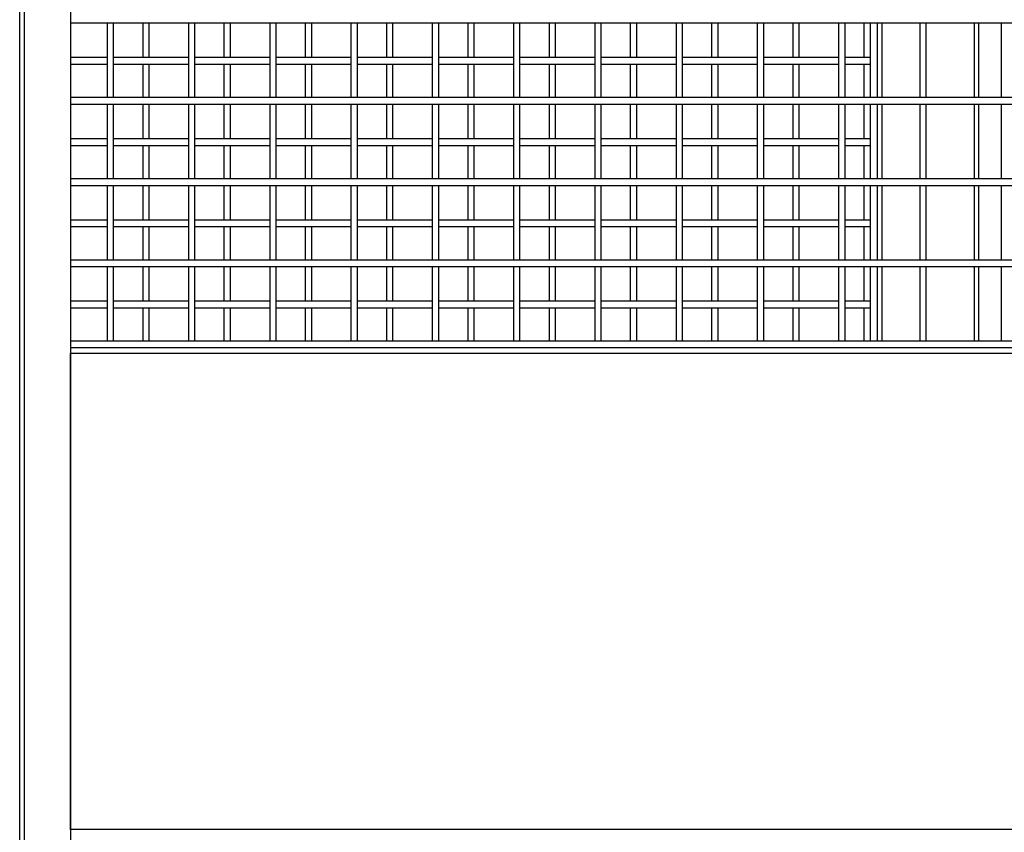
# Model space of a CAD drawing. Header units: inches. Extents: x 0.2 to 10.8, y 0.2 to 8.2.
# Tile 10 of 42: x 2.626 to 3.635, y 3.423 to 4.257. Entities that reach past the tile are written whole.
import ezdxf

# ---------------------------------------------------------------- set-up
doc = ezdxf.new("R2010")
doc.units = ezdxf.units.IN
doc.header["$MEASUREMENT"] = 0

msp = doc.modelspace()

# ---------------------------------------------------------------- linework, layer by layer
for p, q in [((2.62564, 2.34758), (2.62564, 4.9942)), ((2.63044, 2.34758), (2.63044, 4.9942)), ((2.67772, 4.9942), (2.67772, 2.34758)), ((2.67772, 4.25383), (4.52147, 4.25383)), ((2.71532, 4.25383), (2.71532, 4.17716)), ((2.72199, 4.17716), (2.72199, 4.25383)), ((2.75178, 4.25383), (2.75178, 4.21821)), ((2.75844, 4.21821), (2.75844, 4.25383)), ((2.79866, 4.25383), (2.79866, 4.17716)), ((2.80532, 4.17716), (2.80532, 4.25383)), ((2.83511, 4.25383), (2.83511, 4.21821)), ((2.84178, 4.21821), (2.84178, 4.25383)), ((2.88199, 4.25383), (2.88199, 4.17716)), ((2.88866, 4.17716), (2.88866, 4.25383)), ((2.91844, 4.25383), (2.91844, 4.21821)), ((2.92511, 4.21821), (2.92511, 4.25383)), ((2.96532, 4.25383), (2.96532, 4.17716)), ((2.97199, 4.17716), (2.97199, 4.25383)), ((3.00178, 4.25383), (3.00178, 4.21821)), ((3.00844, 4.21821), (3.00844, 4.25383)), ((3.04866, 4.25383), (3.04866, 4.17716)), ((3.05532, 4.17716), (3.05532, 4.25383)), ((3.08511, 4.25383), (3.08511, 4.21821)), ((3.09178, 4.21821), (3.09178, 4.25383)), ((3.13199, 4.25383), (3.13199, 4.17716)), ((3.13866, 4.17716), (3.13866, 4.25383)), ((3.16844, 4.25383), (3.16844, 4.21821)), ((3.17511, 4.21821), (3.17511, 4.25383)), ((3.21532, 4.25383), (3.21532, 4.17716)), ((3.22199, 4.17716), (3.22199, 4.25383)), ((3.25178, 4.25383), (3.25178, 4.21821)), ((3.25844, 4.21821), (3.25844, 4.25383)), ((3.29866, 4.25383), (3.29866, 4.17716)), ((3.30532, 4.17716), (3.30532, 4.25383)), ((3.33511, 4.25383), (3.33511, 4.21821)), ((3.34178, 4.21821), (3.34178, 4.25383)), ((3.38199, 4.25383), (3.38199, 4.17716)), ((3.38866, 4.17716), (3.38866, 4.25383)), ((3.41844, 4.25383), (3.41844, 4.21821)), ((3.42511, 4.21821), (3.42511, 4.25383)), ((3.46532, 4.25383), (3.46532, 4.17716)), ((3.47199, 4.17716), (3.47199, 4.25383)), ((3.49136, 4.25383), (3.49136, 4.21821)), ((3.49803, 4.21821), (3.49803, 4.25383)), ((3.50511, 4.25383), (3.50511, 4.17716)), ((3.51011, 4.17716), (3.51011, 4.25383)), ((3.54866, 4.25383), (3.54866, 4.17716)), ((3.55532, 4.17716), (3.55532, 4.25383)), ((3.60428, 4.25383), (3.60428, 4.17716)), ((3.60928, 4.17716), (3.60928, 4.25383)), ((3.63199, 4.25383), (3.63199, 4.17716)), ((2.71532, 4.21821), (2.67772, 4.21821)), ((2.67772, 4.21154), (2.71532, 4.21154)), ((2.79866, 4.21821), (2.72199, 4.21821)), ((2.72199, 4.21154), (2.79866, 4.21154)), ((2.75178, 4.21154), (2.75178, 4.17716)), ((2.75844, 4.17716), (2.75844, 4.21154)), ((2.88199, 4.21821), (2.80532, 4.21821)), ((2.80532, 4.21154), (2.88199, 4.21154)), ((2.83511, 4.21154), (2.83511, 4.17716)), ((2.84178, 4.17716), (2.84178, 4.21154)), ((2.96532, 4.21821), (2.88866, 4.21821)), ((2.88866, 4.21154), (2.96532, 4.21154)), ((2.91844, 4.21154), (2.91844, 4.17716)), ((2.92511, 4.17716), (2.92511, 4.21154)), ((3.04866, 4.21821), (2.97199, 4.21821)), ((2.97199, 4.21154), (3.04866, 4.21154)), ((3.00178, 4.21154), (3.00178, 4.17716)), ((3.00844, 4.17716), (3.00844, 4.21154)), ((3.13199, 4.21821), (3.05532, 4.21821)), ((3.05532, 4.21154), (3.13199, 4.21154)), ((3.08511, 4.21154), (3.08511, 4.17716)), ((3.09178, 4.17716), (3.09178, 4.21154)), ((3.21532, 4.21821), (3.13866, 4.21821)), ((3.13866, 4.21154), (3.21532, 4.21154)), ((3.16844, 4.21154), (3.16844, 4.17716)), ((3.17511, 4.17716), (3.17511, 4.21154)), ((3.29866, 4.21821), (3.22199, 4.21821)), ((3.22199, 4.21154), (3.29866, 4.21154)), ((3.25178, 4.21154), (3.25178, 4.17716)), ((3.25844, 4.17716), (3.25844, 4.21154)), ((3.38199, 4.21821), (3.30532, 4.21821)), ((3.30532, 4.21154), (3.38199, 4.21154)), ((3.33511, 4.21154), (3.33511, 4.17716)), ((3.34178, 4.17716), (3.34178, 4.21154)), ((3.46532, 4.21821), (3.38866, 4.21821)), ((3.38866, 4.21154), (3.46532, 4.21154)), ((3.41844, 4.21154), (3.41844, 4.17716)), ((3.42511, 4.17716), (3.42511, 4.21154)), ((3.49803, 4.21821), (3.47199, 4.21821)), ((3.47199, 4.21154), (3.49803, 4.21154)), ((3.49136, 4.21154), (3.49136, 4.17716)), ((3.49803, 4.21154), (3.49803, 4.21821)), ((3.49803, 4.17716), (3.49803, 4.21154)), ((4.52147, 4.17716), (2.67772, 4.17716)), ((2.67772, 4.17049), (4.52147, 4.17049)), ((2.71532, 4.17049), (2.71532, 4.09383)), ((2.72199, 4.09383), (2.72199, 4.17049)), ((2.75178, 4.17049), (2.75178, 4.13488)), ((2.75844, 4.13488), (2.75844, 4.17049)), ((2.79866, 4.17049), (2.79866, 4.09383)), ((2.80532, 4.09383), (2.80532, 4.17049)), ((2.83511, 4.17049), (2.83511, 4.13488)), ((2.84178, 4.13488), (2.84178, 4.17049)), ((2.88199, 4.17049), (2.88199, 4.09383)), ((2.88866, 4.09383), (2.88866, 4.17049)), ((2.91844, 4.17049), (2.91844, 4.13488)), ((2.92511, 4.13488), (2.92511, 4.17049)), ((2.96532, 4.17049), (2.96532, 4.09383)), ((2.97199, 4.09383), (2.97199, 4.17049)), ((3.00178, 4.17049), (3.00178, 4.13488)), ((3.00844, 4.13488), (3.00844, 4.17049)), ((3.04866, 4.17049), (3.04866, 4.09383)), ((3.05532, 4.09383), (3.05532, 4.17049)), ((3.08511, 4.17049), (3.08511, 4.13488)), ((3.09178, 4.13488), (3.09178, 4.17049)), ((3.13199, 4.17049), (3.13199, 4.09383)), ((3.13866, 4.09383), (3.13866, 4.17049)), ((3.16844, 4.17049), (3.16844, 4.13488)), ((3.17511, 4.13488), (3.17511, 4.17049)), ((3.21532, 4.17049), (3.21532, 4.09383)), ((3.22199, 4.09383), (3.22199, 4.17049)), ((3.25178, 4.17049), (3.25178, 4.13488)), ((3.25844, 4.13488), (3.25844, 4.17049)), ((3.29866, 4.17049), (3.29866, 4.09383)), ((3.30532, 4.09383), (3.30532, 4.17049)), ((3.33511, 4.17049), (3.33511, 4.13488)), ((3.34178, 4.13488), (3.34178, 4.17049)), ((3.38199, 4.17049), (3.38199, 4.09383)), ((3.38866, 4.09383), (3.38866, 4.17049)), ((3.41844, 4.17049), (3.41844, 4.13488)), ((3.42511, 4.13488), (3.42511, 4.17049)), ((3.46532, 4.17049), (3.46532, 4.09383)), ((3.47199, 4.09383), (3.47199, 4.17049)), ((3.49136, 4.17049), (3.49136, 4.13488)), ((3.49803, 4.13488), (3.49803, 4.17049)), ((3.50511, 4.17049), (3.50511, 4.09383)), ((3.51011, 4.09383), (3.51011, 4.17049)), ((3.54866, 4.17049), (3.54866, 4.09383)), ((3.55532, 4.09383), (3.55532, 4.17049)), ((3.60428, 4.17049), (3.60428, 4.09383)), ((3.60928, 4.09383), (3.60928, 4.17049)), ((3.63199, 4.17049), (3.63199, 4.09383)), ((2.71532, 4.13488), (2.67772, 4.13488)), ((2.79866, 4.13488), (2.72199, 4.13488)), ((2.88199, 4.13488), (2.80532, 4.13488)), ((2.96532, 4.13488), (2.88866, 4.13488)), ((3.04866, 4.13488), (2.97199, 4.13488)), ((3.13199, 4.13488), (3.05532, 4.13488)), ((3.21532, 4.13488), (3.13866, 4.13488)), ((3.29866, 4.13488), (3.22199, 4.13488)), ((3.38199, 4.13488), (3.30532, 4.13488)), ((3.46532, 4.13488), (3.38866, 4.13488)), ((3.49803, 4.13488), (3.47199, 4.13488)), ((3.49803, 4.12821), (3.49803, 4.13488)), ((2.67772, 4.12821), (2.71532, 4.12821)), ((2.72199, 4.12821), (2.79866, 4.12821)), ((2.75178, 4.12821), (2.75178, 4.09383)), ((2.75844, 4.09383), (2.75844, 4.12821)), ((2.80532, 4.12821), (2.88199, 4.12821)), ((2.83511, 4.12821), (2.83511, 4.09383)), ((2.84178, 4.09383), (2.84178, 4.12821)), ((2.88866, 4.12821), (2.96532, 4.12821)), ((2.91844, 4.12821), (2.91844, 4.09383)), ((2.92511, 4.09383), (2.92511, 4.12821)), ((2.97199, 4.12821), (3.04866, 4.12821)), ((3.00178, 4.12821), (3.00178, 4.09383)), ((3.00844, 4.09383), (3.00844, 4.12821)), ((3.05532, 4.12821), (3.13199, 4.12821)), ((3.08511, 4.12821), (3.08511, 4.09383)), ((3.09178, 4.09383), (3.09178, 4.12821)), ((3.13866, 4.12821), (3.21532, 4.12821)), ((3.16844, 4.12821), (3.16844, 4.09383)), ((3.17511, 4.09383), (3.17511, 4.12821)), ((3.22199, 4.12821), (3.29866, 4.12821)), ((3.25178, 4.12821), (3.25178, 4.09383)), ((3.25844, 4.09383), (3.25844, 4.12821)), ((3.30532, 4.12821), (3.38199, 4.12821)), ((3.33511, 4.12821), (3.33511, 4.09383)), ((3.34178, 4.09383), (3.34178, 4.12821)), ((3.38866, 4.12821), (3.46532, 4.12821)), ((3.41844, 4.12821), (3.41844, 4.09383)), ((3.42511, 4.09383), (3.42511, 4.12821)), ((3.47199, 4.12821), (3.49803, 4.12821)), ((3.49136, 4.12821), (3.49136, 4.09383)), ((3.49803, 4.09383), (3.49803, 4.12821)), ((4.52147, 4.09383), (2.67772, 4.09383)), ((2.67772, 4.08716), (4.52147, 4.08716)), ((2.71532, 4.08716), (2.71532, 4.01049)), ((2.72199, 4.01049), (2.72199, 4.08716)), ((2.75178, 4.08716), (2.75178, 4.05154)), ((2.75844, 4.05154), (2.75844, 4.08716)), ((2.79866, 4.08716), (2.79866, 4.01049)), ((2.80532, 4.01049), (2.80532, 4.08716)), ((2.83511, 4.08716), (2.83511, 4.05154)), ((2.84178, 4.05154), (2.84178, 4.08716)), ((2.88199, 4.08716), (2.88199, 4.01049)), ((2.88866, 4.01049), (2.88866, 4.08716)), ((2.91844, 4.08716), (2.91844, 4.05154)), ((2.92511, 4.05154), (2.92511, 4.08716)), ((2.96532, 4.08716), (2.96532, 4.01049)), ((2.97199, 4.01049), (2.97199, 4.08716)), ((3.00178, 4.08716), (3.00178, 4.05154)), ((3.00844, 4.05154), (3.00844, 4.08716)), ((3.04866, 4.08716), (3.04866, 4.01049)), ((3.05532, 4.01049), (3.05532, 4.08716)), ((3.08511, 4.08716), (3.08511, 4.05154)), ((3.09178, 4.05154), (3.09178, 4.08716)), ((3.13199, 4.08716), (3.13199, 4.01049)), ((3.13866, 4.01049), (3.13866, 4.08716)), ((3.16844, 4.08716), (3.16844, 4.05154)), ((3.17511, 4.05154), (3.17511, 4.08716)), ((3.21532, 4.08716), (3.21532, 4.01049)), ((3.22199, 4.01049), (3.22199, 4.08716)), ((3.25178, 4.08716), (3.25178, 4.05154)), ((3.25844, 4.05154), (3.25844, 4.08716)), ((3.29866, 4.08716), (3.29866, 4.01049)), ((3.30532, 4.01049), (3.30532, 4.08716)), ((3.33511, 4.08716), (3.33511, 4.05154)), ((3.34178, 4.05154), (3.34178, 4.08716)), ((3.38199, 4.08716), (3.38199, 4.01049)), ((3.38866, 4.01049), (3.38866, 4.08716)), ((3.41844, 4.08716), (3.41844, 4.05154)), ((3.42511, 4.05154), (3.42511, 4.08716)), ((3.46532, 4.08716), (3.46532, 4.01049)), ((3.47199, 4.01049), (3.47199, 4.08716)), ((3.49136, 4.08716), (3.49136, 4.05154)), ((3.49803, 4.05154), (3.49803, 4.08716)), ((3.50511, 4.08716), (3.50511, 4.01049)), ((3.51011, 4.01049), (3.51011, 4.08716)), ((3.54866, 4.08716), (3.54866, 4.01049)), ((3.55532, 4.01049), (3.55532, 4.08716)), ((3.60428, 4.08716), (3.60428, 4.01049)), ((3.60928, 4.01049), (3.60928, 4.08716)), ((3.63199, 4.08716), (3.63199, 4.01049)), ((2.71532, 4.05154), (2.67772, 4.05154)), ((2.79866, 4.05154), (2.72199, 4.05154)), ((2.88199, 4.05154), (2.80532, 4.05154)), ((2.96532, 4.05154), (2.88866, 4.05154)), ((3.04866, 4.05154), (2.97199, 4.05154)), ((3.13199, 4.05154), (3.05532, 4.05154)), ((3.21532, 4.05154), (3.13866, 4.05154)), ((3.29866, 4.05154), (3.22199, 4.05154)), ((3.38199, 4.05154), (3.30532, 4.05154)), ((3.46532, 4.05154), (3.38866, 4.05154)), ((3.49803, 4.05154), (3.47199, 4.05154)), ((3.49803, 4.04488), (3.49803, 4.05154)), ((2.67772, 4.04488), (2.71532, 4.04488)), ((2.72199, 4.04488), (2.79866, 4.04488)), ((2.75178, 4.04488), (2.75178, 4.01049)), ((2.75844, 4.01049), (2.75844, 4.04488)), ((2.80532, 4.04488), (2.88199, 4.04488)), ((2.83511, 4.04488), (2.83511, 4.01049)), ((2.84178, 4.01049), (2.84178, 4.04488)), ((2.88866, 4.04488), (2.96532, 4.04488)), ((2.91844, 4.04488), (2.91844, 4.01049)), ((2.92511, 4.01049), (2.92511, 4.04488)), ((2.97199, 4.04488), (3.04866, 4.04488)), ((3.00178, 4.04488), (3.00178, 4.01049)), ((3.00844, 4.01049), (3.00844, 4.04488)), ((3.05532, 4.04488), (3.13199, 4.04488)), ((3.08511, 4.04488), (3.08511, 4.01049)), ((3.09178, 4.01049), (3.09178, 4.04488)), ((3.13866, 4.04488), (3.21532, 4.04488)), ((3.16844, 4.04488), (3.16844, 4.01049)), ((3.17511, 4.01049), (3.17511, 4.04488)), ((3.22199, 4.04488), (3.29866, 4.04488)), ((3.25178, 4.04488), (3.25178, 4.01049)), ((3.25844, 4.01049), (3.25844, 4.04488)), ((3.30532, 4.04488), (3.38199, 4.04488)), ((3.33511, 4.04488), (3.33511, 4.01049)), ((3.34178, 4.01049), (3.34178, 4.04488)), ((3.38866, 4.04488), (3.46532, 4.04488)), ((3.41844, 4.04488), (3.41844, 4.01049)), ((3.42511, 4.01049), (3.42511, 4.04488)), ((3.47199, 4.04488), (3.49803, 4.04488)), ((3.49136, 4.04488), (3.49136, 4.01049)), ((3.49803, 4.01049), (3.49803, 4.04488)), ((4.52147, 4.01049), (2.67772, 4.01049)), ((2.67772, 4.00383), (4.52147, 4.00383)), ((2.71532, 4.00383), (2.71532, 3.92716)), ((2.72199, 3.92716), (2.72199, 4.00383)), ((2.75178, 4.00383), (2.75178, 3.96821)), ((2.75844, 3.96821), (2.75844, 4.00383)), ((2.79866, 4.00383), (2.79866, 3.92716)), ((2.80532, 3.92716), (2.80532, 4.00383)), ((2.83511, 4.00383), (2.83511, 3.96821)), ((2.84178, 3.96821), (2.84178, 4.00383)), ((2.88199, 4.00383), (2.88199, 3.92716)), ((2.88866, 3.92716), (2.88866, 4.00383)), ((2.91844, 4.00383), (2.91844, 3.96821)), ((2.92511, 3.96821), (2.92511, 4.00383)), ((2.96532, 4.00383), (2.96532, 3.92716)), ((2.97199, 3.92716), (2.97199, 4.00383)), ((3.00178, 4.00383), (3.00178, 3.96821)), ((3.00844, 3.96821), (3.00844, 4.00383)), ((3.04866, 4.00383), (3.04866, 3.92716)), ((3.05532, 3.92716), (3.05532, 4.00383)), ((3.08511, 4.00383), (3.08511, 3.96821)), ((3.09178, 3.96821), (3.09178, 4.00383)), ((3.13199, 4.00383), (3.13199, 3.92716)), ((3.13866, 3.92716), (3.13866, 4.00383)), ((3.16844, 4.00383), (3.16844, 3.96821)), ((3.17511, 3.96821), (3.17511, 4.00383)), ((3.21532, 4.00383), (3.21532, 3.92716)), ((3.22199, 3.92716), (3.22199, 4.00383)), ((3.25178, 4.00383), (3.25178, 3.96821)), ((3.25844, 3.96821), (3.25844, 4.00383)), ((3.29866, 4.00383), (3.29866, 3.92716)), ((3.30532, 3.92716), (3.30532, 4.00383)), ((3.33511, 4.00383), (3.33511, 3.96821)), ((3.34178, 3.96821), (3.34178, 4.00383)), ((3.38199, 4.00383), (3.38199, 3.92716)), ((3.38866, 3.92716), (3.38866, 4.00383)), ((3.41844, 4.00383), (3.41844, 3.96821)), ((3.42511, 3.96821), (3.42511, 4.00383)), ((3.46532, 4.00383), (3.46532, 3.92716)), ((3.47199, 3.92716), (3.47199, 4.00383)), ((3.49136, 4.00383), (3.49136, 3.96821)), ((3.49803, 3.96821), (3.49803, 4.00383)), ((3.50511, 4.00383), (3.50511, 3.92716)), ((3.51011, 3.92716), (3.51011, 4.00383)), ((3.54866, 4.00383), (3.54866, 3.92716)), ((3.55532, 3.92716), (3.55532, 4.00383)), ((3.60428, 4.00383), (3.60428, 3.92716)), ((3.60928, 3.92716), (3.60928, 4.00383)), ((3.63199, 4.00383), (3.63199, 3.92716)), ((2.71532, 3.96821), (2.67772, 3.96821)), ((2.79866, 3.96821), (2.72199, 3.96821)), ((2.88199, 3.96821), (2.80532, 3.96821)), ((2.96532, 3.96821), (2.88866, 3.96821)), ((3.04866, 3.96821), (2.97199, 3.96821)), ((3.13199, 3.96821), (3.05532, 3.96821)), ((3.21532, 3.96821), (3.13866, 3.96821)), ((3.29866, 3.96821), (3.22199, 3.96821)), ((3.38199, 3.96821), (3.30532, 3.96821)), ((3.46532, 3.96821), (3.38866, 3.96821)), ((3.49803, 3.96821), (3.47199, 3.96821)), ((3.49803, 3.96154), (3.49803, 3.96821)), ((2.67772, 3.96154), (2.71532, 3.96154)), ((2.72199, 3.96154), (2.79866, 3.96154)), ((2.75178, 3.96154), (2.75178, 3.92716)), ((2.75844, 3.92716), (2.75844, 3.96154)), ((2.80532, 3.96154), (2.88199, 3.96154)), ((2.83511, 3.96154), (2.83511, 3.92716)), ((2.84178, 3.92716), (2.84178, 3.96154)), ((2.88866, 3.96154), (2.96532, 3.96154)), ((2.91844, 3.96154), (2.91844, 3.92716)), ((2.92511, 3.92716), (2.92511, 3.96154)), ((2.97199, 3.96154), (3.04866, 3.96154)), ((3.00178, 3.96154), (3.00178, 3.92716)), ((3.00844, 3.92716), (3.00844, 3.96154)), ((3.05532, 3.96154), (3.13199, 3.96154)), ((3.08511, 3.96154), (3.08511, 3.92716)), ((3.09178, 3.92716), (3.09178, 3.96154)), ((3.13866, 3.96154), (3.21532, 3.96154)), ((3.16844, 3.96154), (3.16844, 3.92716)), ((3.17511, 3.92716), (3.17511, 3.96154)), ((3.22199, 3.96154), (3.29866, 3.96154)), ((3.25178, 3.96154), (3.25178, 3.92716)), ((3.25844, 3.92716), (3.25844, 3.96154)), ((3.30532, 3.96154), (3.38199, 3.96154)), ((3.33511, 3.96154), (3.33511, 3.92716)), ((3.34178, 3.92716), (3.34178, 3.96154)), ((3.38866, 3.96154), (3.46532, 3.96154)), ((3.41844, 3.96154), (3.41844, 3.92716)), ((3.42511, 3.92716), (3.42511, 3.96154)), ((3.47199, 3.96154), (3.49803, 3.96154)), ((3.49136, 3.96154), (3.49136, 3.92716)), ((3.49803, 3.92716), (3.49803, 3.96154)), ((4.52147, 3.92716), (2.67772, 3.92716)), ((4.52147, 3.92049), (2.67772, 3.92049)), ((2.67772, 3.91497), (4.52147, 3.91497)), ((2.67772, 3.42601), (2.67772, 3.91497)), ((4.52147, 3.42601), (2.67772, 3.42601))]:
    msp.add_line(p, q)

doc.saveas('drawing.dxf')
